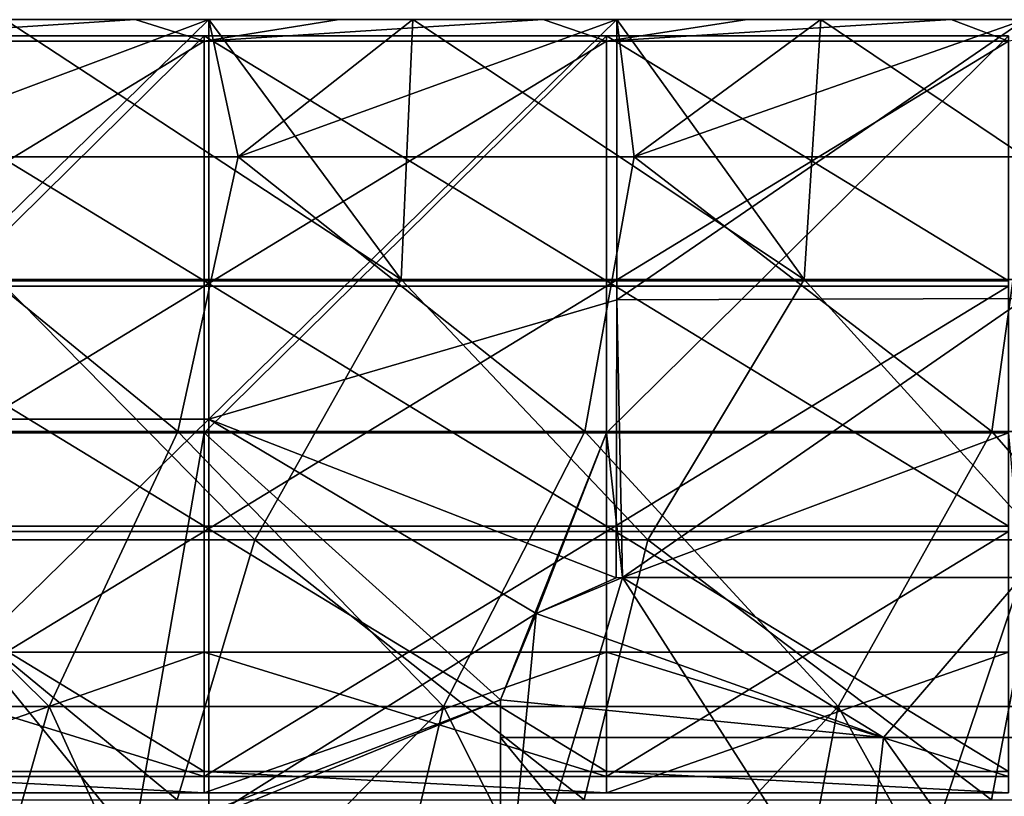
# Model space of a CAD drawing. Extents: x -3371 to -2311, y -637 to 1018.
# Tile 256 of 256: x -3135 to -3014, y 923 to 1018. Entities that reach past the tile are written whole.
import ezdxf

# ---------------------------------------------------------------- set-up
doc = ezdxf.new("R2010")
doc.units = 0
doc.header["$LTSCALE"] = 33.374815
for name, color, linetype in [('120', 7, 'CONTINUOUS'), ('121', 7, 'CONTINUOUS'), ('122', 7, 'CONTINUOUS'), ('123', 7, 'CONTINUOUS'), ('124', 7, 'CONTINUOUS'), ('125', 7, 'CONTINUOUS'), ('126', 7, 'CONTINUOUS'), ('127', 7, 'CONTINUOUS'), ('139', 7, 'CONTINUOUS'), ('16', 7, 'CONTINUOUS'), ('18', 7, 'CONTINUOUS'), ('20', 7, 'CONTINUOUS'), ('22', 7, 'CONTINUOUS'), ('233', 7, 'CONTINUOUS'), ('239', 7, 'CONTINUOUS'), ('240', 7, 'CONTINUOUS'), ('241', 7, 'CONTINUOUS'), ('26', 7, 'CONTINUOUS'), ('28', 7, 'CONTINUOUS'), ('29', 7, 'CONTINUOUS'), ('31', 7, 'CONTINUOUS'), ('38', 7, 'CONTINUOUS')]:
    doc.layers.add(name, color=color, linetype=linetype)

msp = doc.modelspace()

# ---------------------------------------------------------------- linework, layer by layer
at = {"layer": '120', "color": 7, "linetype": 'CONTINUOUS'}
for points in [[(-3112.11, 1015.98, 1082), (-3161.44, 1015.98, 1082), (-3112.11, 1015.98, 1049.41), (-3112.11, 1015.98, 1082)], [(-3112.11, 1015.98, 1049.41), (-3161.44, 1015.98, 1082), (-3161.44, 1015.98, 1049.41), (-3112.11, 1015.98, 1049.41)], [(-3062.77, 1015.98, 1082), (-3112.11, 1015.98, 1082), (-3062.77, 1015.98, 1049.41), (-3062.77, 1015.98, 1082)], [(-3062.77, 1015.98, 1049.41), (-3112.11, 1015.98, 1082), (-3112.11, 1015.98, 1049.41), (-3062.77, 1015.98, 1049.41)], [(-3013.44, 1015.98, 1082), (-3062.77, 1015.98, 1082), (-3013.44, 1015.98, 1049.41), (-3013.44, 1015.98, 1082)], [(-3013.44, 1015.98, 1049.41), (-3062.77, 1015.98, 1082), (-3062.77, 1015.98, 1049.41), (-3013.44, 1015.98, 1049.41)]]:
    msp.add_3dface(points, dxfattribs=at)
at = {"layer": '121', "color": 7, "linetype": 'CONTINUOUS'}
for points in [[(-3112.11, 1015.98, 1049.41), (-3161.44, 1015.98, 1049.41), (-3112.11, 985.92, 1009.45), (-3112.11, 1015.98, 1049.41)], [(-3112.11, 985.92, 1009.45), (-3161.44, 1015.98, 1049.41), (-3161.44, 985.92, 1009.45), (-3112.11, 985.92, 1009.45)], [(-3062.77, 1015.98, 1049.41), (-3112.11, 1015.98, 1049.41), (-3062.77, 985.92, 1009.45), (-3062.77, 1015.98, 1049.41)], [(-3062.77, 985.92, 1009.45), (-3112.11, 1015.98, 1049.41), (-3112.11, 985.92, 1009.45), (-3062.77, 985.92, 1009.45)], [(-3013.44, 1015.98, 1049.41), (-3062.77, 1015.98, 1049.41), (-3013.44, 985.92, 1009.45), (-3013.44, 1015.98, 1049.41)], [(-3013.44, 985.92, 1009.45), (-3062.77, 1015.98, 1049.41), (-3062.77, 985.92, 1009.45), (-3013.44, 985.92, 1009.45)], [(-3112.11, 985.92, 1009.45), (-3161.44, 985.92, 1009.45), (-3112.11, 955.83, 969.46), (-3112.11, 985.92, 1009.45)], [(-3112.11, 955.83, 969.46), (-3161.44, 985.92, 1009.45), (-3161.44, 955.83, 969.46), (-3112.11, 955.83, 969.46)], [(-3062.77, 985.92, 1009.45), (-3112.11, 985.92, 1009.45), (-3062.77, 955.83, 969.46), (-3062.77, 985.92, 1009.45)], [(-3062.77, 955.83, 969.46), (-3112.11, 985.92, 1009.45), (-3112.11, 955.83, 969.46), (-3062.77, 955.83, 969.46)], [(-3013.44, 985.92, 1009.45), (-3062.77, 985.92, 1009.45), (-3013.44, 955.83, 969.46), (-3013.44, 985.92, 1009.45)], [(-3013.44, 955.83, 969.46), (-3062.77, 985.92, 1009.45), (-3062.77, 955.83, 969.46), (-3013.44, 955.83, 969.46)], [(-3112.11, 955.83, 969.46), (-3161.44, 955.83, 969.46), (-3112.11, 925.74, 929.46), (-3112.11, 955.83, 969.46)], [(-3112.11, 925.74, 929.46), (-3161.44, 955.83, 969.46), (-3161.44, 925.74, 929.46), (-3112.11, 925.74, 929.46)], [(-3062.77, 955.83, 969.46), (-3112.11, 955.83, 969.46), (-3062.77, 925.74, 929.46), (-3062.77, 955.83, 969.46)], [(-3062.77, 925.74, 929.46), (-3112.11, 955.83, 969.46), (-3112.11, 925.74, 929.46), (-3062.77, 925.74, 929.46)], [(-3013.44, 955.83, 969.46), (-3062.77, 955.83, 969.46), (-3013.44, 925.74, 929.46), (-3013.44, 955.83, 969.46)], [(-3013.44, 925.74, 929.46), (-3062.77, 955.83, 969.46), (-3062.77, 925.74, 929.46), (-3013.44, 925.74, 929.46)], [(-3161.44, 923.11, 925.97), (-3112.11, 923.11, 925.97), (-3161.44, 925.74, 929.46), (-3161.44, 923.11, 925.97)], [(-3112.11, 923.11, 925.97), (-3112.11, 925.74, 929.46), (-3161.44, 925.74, 929.46), (-3112.11, 923.11, 925.97)], [(-3112.11, 923.11, 925.97), (-3062.77, 923.11, 925.97), (-3112.11, 925.74, 929.46), (-3112.11, 923.11, 925.97)], [(-3062.77, 923.11, 925.97), (-3062.77, 925.74, 929.46), (-3112.11, 925.74, 929.46), (-3062.77, 923.11, 925.97)], [(-3062.77, 923.11, 925.97), (-3013.44, 923.11, 925.97), (-3062.77, 925.74, 929.46), (-3062.77, 923.11, 925.97)], [(-3013.44, 923.11, 925.97), (-3013.44, 925.74, 929.46), (-3062.77, 925.74, 929.46), (-3013.44, 923.11, 925.97)]]:
    msp.add_3dface(points, dxfattribs=at)
at = {"layer": '122', "color": 7, "linetype": 'CONTINUOUS'}
for points in [[(-3161.44, 923.11, 689.24), (-3112.11, 923.11, 689.24), (-3161.44, 923.11, 725.82), (-3161.44, 923.11, 689.24)], [(-3161.44, 923.11, 725.82), (-3112.11, 923.11, 689.24), (-3112.11, 923.11, 725.82), (-3161.44, 923.11, 725.82)], [(-3161.44, 923.11, 725.82), (-3112.11, 923.11, 725.82), (-3161.44, 923.11, 775.87), (-3161.44, 923.11, 725.82)], [(-3161.44, 923.11, 775.87), (-3112.11, 923.11, 725.82), (-3112.11, 923.11, 775.87), (-3161.44, 923.11, 775.87)], [(-3161.44, 923.11, 775.87), (-3112.11, 923.11, 775.87), (-3161.44, 923.11, 825.92), (-3161.44, 923.11, 775.87)], [(-3161.44, 923.11, 825.92), (-3112.11, 923.11, 775.87), (-3112.11, 923.11, 825.92), (-3161.44, 923.11, 825.92)], [(-3161.44, 923.11, 825.92), (-3112.11, 923.11, 825.92), (-3161.44, 923.11, 875.97), (-3161.44, 923.11, 825.92)], [(-3161.44, 923.11, 875.97), (-3112.11, 923.11, 825.92), (-3112.11, 923.11, 875.97), (-3161.44, 923.11, 875.97)], [(-3161.44, 923.11, 875.97), (-3112.11, 923.11, 875.97), (-3161.44, 923.11, 925.97), (-3161.44, 923.11, 875.97)], [(-3161.44, 923.11, 925.97), (-3112.11, 923.11, 875.97), (-3112.11, 923.11, 925.97), (-3161.44, 923.11, 925.97)], [(-3112.11, 923.11, 689.24), (-3062.77, 923.11, 689.24), (-3112.11, 923.11, 725.82), (-3112.11, 923.11, 689.24)], [(-3112.11, 923.11, 725.82), (-3062.77, 923.11, 689.24), (-3062.77, 923.11, 725.82), (-3112.11, 923.11, 725.82)], [(-3112.11, 923.11, 725.82), (-3062.77, 923.11, 725.82), (-3112.11, 923.11, 775.87), (-3112.11, 923.11, 725.82)], [(-3112.11, 923.11, 775.87), (-3062.77, 923.11, 725.82), (-3062.77, 923.11, 775.87), (-3112.11, 923.11, 775.87)], [(-3112.11, 923.11, 775.87), (-3062.77, 923.11, 775.87), (-3112.11, 923.11, 825.92), (-3112.11, 923.11, 775.87)], [(-3112.11, 923.11, 825.92), (-3062.77, 923.11, 775.87), (-3062.77, 923.11, 825.92), (-3112.11, 923.11, 825.92)], [(-3112.11, 923.11, 825.92), (-3062.77, 923.11, 825.92), (-3112.11, 923.11, 875.97), (-3112.11, 923.11, 825.92)], [(-3112.11, 923.11, 875.97), (-3062.77, 923.11, 825.92), (-3062.77, 923.11, 875.97), (-3112.11, 923.11, 875.97)], [(-3112.11, 923.11, 875.97), (-3062.77, 923.11, 875.97), (-3112.11, 923.11, 925.97), (-3112.11, 923.11, 875.97)], [(-3112.11, 923.11, 925.97), (-3062.77, 923.11, 875.97), (-3062.77, 923.11, 925.97), (-3112.11, 923.11, 925.97)], [(-3062.77, 923.11, 689.24), (-3013.44, 923.11, 689.24), (-3062.77, 923.11, 725.82), (-3062.77, 923.11, 689.24)], [(-3062.77, 923.11, 725.82), (-3013.44, 923.11, 689.24), (-3013.44, 923.11, 725.82), (-3062.77, 923.11, 725.82)], [(-3062.77, 923.11, 725.82), (-3013.44, 923.11, 725.82), (-3062.77, 923.11, 775.87), (-3062.77, 923.11, 725.82)], [(-3062.77, 923.11, 775.87), (-3013.44, 923.11, 725.82), (-3013.44, 923.11, 775.87), (-3062.77, 923.11, 775.87)], [(-3062.77, 923.11, 775.87), (-3013.44, 923.11, 775.87), (-3062.77, 923.11, 825.92), (-3062.77, 923.11, 775.87)], [(-3062.77, 923.11, 825.92), (-3013.44, 923.11, 775.87), (-3013.44, 923.11, 825.92), (-3062.77, 923.11, 825.92)], [(-3062.77, 923.11, 825.92), (-3013.44, 923.11, 825.92), (-3062.77, 923.11, 875.97), (-3062.77, 923.11, 825.92)], [(-3062.77, 923.11, 875.97), (-3013.44, 923.11, 825.92), (-3013.44, 923.11, 875.97), (-3062.77, 923.11, 875.97)], [(-3062.77, 923.11, 875.97), (-3013.44, 923.11, 875.97), (-3062.77, 923.11, 925.97), (-3062.77, 923.11, 875.97)], [(-3062.77, 923.11, 925.97), (-3013.44, 923.11, 875.97), (-3013.44, 923.11, 925.97), (-3062.77, 923.11, 925.97)]]:
    msp.add_3dface(points, dxfattribs=at)
at = {"layer": '123', "color": 7, "linetype": 'CONTINUOUS'}
for points in [[(-3161.44, 940.36, 689.24), (-3112.11, 940.36, 689.24), (-3161.44, 923.11, 689.24), (-3161.44, 940.36, 689.24)], [(-3161.44, 923.11, 689.24), (-3112.11, 940.36, 689.24), (-3112.11, 923.11, 689.24), (-3161.44, 923.11, 689.24)], [(-3112.11, 940.36, 689.24), (-3062.77, 940.36, 689.24), (-3112.11, 923.11, 689.24), (-3112.11, 940.36, 689.24)], [(-3112.11, 923.11, 689.24), (-3062.77, 940.36, 689.24), (-3062.77, 923.11, 689.24), (-3112.11, 923.11, 689.24)], [(-3062.77, 940.36, 689.24), (-3013.44, 940.36, 689.24), (-3062.77, 923.11, 689.24), (-3062.77, 940.36, 689.24)], [(-3062.77, 923.11, 689.24), (-3013.44, 940.36, 689.24), (-3013.44, 923.11, 689.24), (-3062.77, 923.11, 689.24)]]:
    msp.add_3dface(points, dxfattribs=at)
at = {"layer": '124', "color": 7, "linetype": 'CONTINUOUS'}
for points in [[(-3161.44, 940.36, 691.24), (-3112.11, 940.36, 691.24), (-3161.44, 940.36, 689.24), (-3161.44, 940.36, 691.24)], [(-3161.44, 940.36, 689.24), (-3112.11, 940.36, 691.24), (-3112.11, 940.36, 689.24), (-3161.44, 940.36, 689.24)], [(-3112.11, 940.36, 691.24), (-3062.77, 940.36, 691.24), (-3112.11, 940.36, 689.24), (-3112.11, 940.36, 691.24)], [(-3112.11, 940.36, 689.24), (-3062.77, 940.36, 691.24), (-3062.77, 940.36, 689.24), (-3112.11, 940.36, 689.24)], [(-3062.77, 940.36, 691.24), (-3013.44, 940.36, 691.24), (-3062.77, 940.36, 689.24), (-3062.77, 940.36, 691.24)], [(-3062.77, 940.36, 689.24), (-3013.44, 940.36, 691.24), (-3013.44, 940.36, 689.24), (-3062.77, 940.36, 689.24)]]:
    msp.add_3dface(points, dxfattribs=at)
at = {"layer": '125', "color": 7, "linetype": 'CONTINUOUS'}
for points in [[(-3161.44, 925.11, 691.24), (-3112.11, 925.11, 691.24), (-3161.44, 940.36, 691.24), (-3161.44, 925.11, 691.24)], [(-3161.44, 940.36, 691.24), (-3112.11, 925.11, 691.24), (-3112.11, 940.36, 691.24), (-3161.44, 940.36, 691.24)], [(-3112.11, 925.11, 691.24), (-3062.77, 925.11, 691.24), (-3112.11, 940.36, 691.24), (-3112.11, 925.11, 691.24)], [(-3112.11, 940.36, 691.24), (-3062.77, 925.11, 691.24), (-3062.77, 940.36, 691.24), (-3112.11, 940.36, 691.24)], [(-3062.77, 925.11, 691.24), (-3013.44, 925.11, 691.24), (-3062.77, 940.36, 691.24), (-3062.77, 925.11, 691.24)], [(-3062.77, 940.36, 691.24), (-3013.44, 925.11, 691.24), (-3013.44, 940.36, 691.24), (-3062.77, 940.36, 691.24)]]:
    msp.add_3dface(points, dxfattribs=at)
at = {"layer": '126', "color": 7, "linetype": 'CONTINUOUS'}
for points in [[(-3161.44, 925.11, 925.31), (-3112.11, 925.11, 925.31), (-3161.44, 925.11, 891.39), (-3161.44, 925.11, 925.31)], [(-3112.11, 925.11, 925.31), (-3112.11, 925.11, 891.39), (-3161.44, 925.11, 891.39), (-3112.11, 925.11, 925.31)], [(-3112.11, 925.11, 691.24), (-3161.44, 925.11, 691.24), (-3112.11, 925.11, 741.24), (-3112.11, 925.11, 691.24)], [(-3112.11, 925.11, 741.24), (-3161.44, 925.11, 691.24), (-3161.44, 925.11, 741.24), (-3112.11, 925.11, 741.24)], [(-3112.11, 925.11, 741.24), (-3161.44, 925.11, 741.24), (-3112.11, 925.11, 791.29), (-3112.11, 925.11, 741.24)], [(-3112.11, 925.11, 791.29), (-3161.44, 925.11, 741.24), (-3161.44, 925.11, 791.29), (-3112.11, 925.11, 791.29)], [(-3112.11, 925.11, 791.29), (-3161.44, 925.11, 791.29), (-3112.11, 925.11, 841.34), (-3112.11, 925.11, 791.29)], [(-3112.11, 925.11, 841.34), (-3161.44, 925.11, 791.29), (-3161.44, 925.11, 841.34), (-3112.11, 925.11, 841.34)], [(-3112.11, 925.11, 841.34), (-3161.44, 925.11, 841.34), (-3112.11, 925.11, 891.39), (-3112.11, 925.11, 841.34)], [(-3112.11, 925.11, 891.39), (-3161.44, 925.11, 841.34), (-3161.44, 925.11, 891.39), (-3112.11, 925.11, 891.39)], [(-3112.11, 925.11, 925.31), (-3062.77, 925.11, 925.31), (-3112.11, 925.11, 891.39), (-3112.11, 925.11, 925.31)], [(-3062.77, 925.11, 925.31), (-3062.77, 925.11, 891.39), (-3112.11, 925.11, 891.39), (-3062.77, 925.11, 925.31)], [(-3062.77, 925.11, 691.24), (-3112.11, 925.11, 691.24), (-3062.77, 925.11, 741.24), (-3062.77, 925.11, 691.24)], [(-3062.77, 925.11, 741.24), (-3112.11, 925.11, 691.24), (-3112.11, 925.11, 741.24), (-3062.77, 925.11, 741.24)], [(-3062.77, 925.11, 741.24), (-3112.11, 925.11, 741.24), (-3062.77, 925.11, 791.29), (-3062.77, 925.11, 741.24)], [(-3062.77, 925.11, 791.29), (-3112.11, 925.11, 741.24), (-3112.11, 925.11, 791.29), (-3062.77, 925.11, 791.29)], [(-3062.77, 925.11, 791.29), (-3112.11, 925.11, 791.29), (-3062.77, 925.11, 841.34), (-3062.77, 925.11, 791.29)], [(-3062.77, 925.11, 841.34), (-3112.11, 925.11, 791.29), (-3112.11, 925.11, 841.34), (-3062.77, 925.11, 841.34)], [(-3062.77, 925.11, 841.34), (-3112.11, 925.11, 841.34), (-3062.77, 925.11, 891.39), (-3062.77, 925.11, 841.34)], [(-3062.77, 925.11, 891.39), (-3112.11, 925.11, 841.34), (-3112.11, 925.11, 891.39), (-3062.77, 925.11, 891.39)], [(-3062.77, 925.11, 925.31), (-3013.44, 925.11, 925.31), (-3062.77, 925.11, 891.39), (-3062.77, 925.11, 925.31)], [(-3013.44, 925.11, 925.31), (-3013.44, 925.11, 891.39), (-3062.77, 925.11, 891.39), (-3013.44, 925.11, 925.31)], [(-3013.44, 925.11, 691.24), (-3062.77, 925.11, 691.24), (-3013.44, 925.11, 741.24), (-3013.44, 925.11, 691.24)], [(-3013.44, 925.11, 741.24), (-3062.77, 925.11, 691.24), (-3062.77, 925.11, 741.24), (-3013.44, 925.11, 741.24)], [(-3013.44, 925.11, 741.24), (-3062.77, 925.11, 741.24), (-3013.44, 925.11, 791.29), (-3013.44, 925.11, 741.24)], [(-3013.44, 925.11, 791.29), (-3062.77, 925.11, 741.24), (-3062.77, 925.11, 791.29), (-3013.44, 925.11, 791.29)], [(-3013.44, 925.11, 791.29), (-3062.77, 925.11, 791.29), (-3013.44, 925.11, 841.34), (-3013.44, 925.11, 791.29)], [(-3013.44, 925.11, 841.34), (-3062.77, 925.11, 791.29), (-3062.77, 925.11, 841.34), (-3013.44, 925.11, 841.34)], [(-3013.44, 925.11, 841.34), (-3062.77, 925.11, 841.34), (-3013.44, 925.11, 891.39), (-3013.44, 925.11, 841.34)], [(-3013.44, 925.11, 891.39), (-3062.77, 925.11, 841.34), (-3062.77, 925.11, 891.39), (-3013.44, 925.11, 891.39)]]:
    msp.add_3dface(points, dxfattribs=at)
at = {"layer": '127', "color": 7, "linetype": 'CONTINUOUS'}
for points in [[(-3145.6, 1017.98, 1048.74), (-3120.57, 1017.98, 1048.74), (-3161.44, 1015.35, 1045.25), (-3145.6, 1017.98, 1048.74)], [(-3120.57, 1017.98, 1048.74), (-3112.11, 1015.35, 1045.25), (-3161.44, 1015.35, 1045.25), (-3120.57, 1017.98, 1048.74)], [(-3120.57, 1017.98, 1048.74), (-3095.55, 1017.98, 1048.74), (-3112.11, 1015.35, 1045.25), (-3120.57, 1017.98, 1048.74)], [(-3095.55, 1017.98, 1048.74), (-3070.52, 1017.98, 1048.74), (-3112.11, 1015.35, 1045.25), (-3095.55, 1017.98, 1048.74)], [(-3070.52, 1017.98, 1048.74), (-3062.77, 1015.35, 1045.25), (-3112.11, 1015.35, 1045.25), (-3070.52, 1017.98, 1048.74)], [(-3070.52, 1017.98, 1048.74), (-3045.5, 1017.98, 1048.74), (-3062.77, 1015.35, 1045.25), (-3070.52, 1017.98, 1048.74)], [(-3045.5, 1017.98, 1048.74), (-3020.47, 1017.98, 1048.74), (-3062.77, 1015.35, 1045.25), (-3045.5, 1017.98, 1048.74)], [(-3020.47, 1017.98, 1048.74), (-3013.44, 1015.35, 1045.25), (-3062.77, 1015.35, 1045.25), (-3020.47, 1017.98, 1048.74)], [(-3020.47, 1017.98, 1048.74), (-2995.45, 1017.98, 1048.74), (-3013.44, 1015.35, 1045.25), (-3020.47, 1017.98, 1048.74)], [(-3112.11, 985.26, 1005.26), (-3161.44, 985.26, 1005.26), (-3112.11, 1015.35, 1045.25), (-3112.11, 985.26, 1005.26)], [(-3112.11, 1015.35, 1045.25), (-3161.44, 985.26, 1005.26), (-3161.44, 1015.35, 1045.25), (-3112.11, 1015.35, 1045.25)], [(-3062.77, 985.26, 1005.26), (-3112.11, 985.26, 1005.26), (-3062.77, 1015.35, 1045.25), (-3062.77, 985.26, 1005.26)], [(-3062.77, 1015.35, 1045.25), (-3112.11, 985.26, 1005.26), (-3112.11, 1015.35, 1045.25), (-3062.77, 1015.35, 1045.25)], [(-3013.44, 985.26, 1005.26), (-3062.77, 985.26, 1005.26), (-3013.44, 1015.35, 1045.25), (-3013.44, 985.26, 1005.26)], [(-3013.44, 1015.35, 1045.25), (-3062.77, 985.26, 1005.26), (-3062.77, 1015.35, 1045.25), (-3013.44, 1015.35, 1045.25)], [(-3112.11, 955.17, 965.26), (-3161.44, 955.17, 965.26), (-3112.11, 985.26, 1005.26), (-3112.11, 955.17, 965.26)], [(-3112.11, 985.26, 1005.26), (-3161.44, 955.17, 965.26), (-3161.44, 985.26, 1005.26), (-3112.11, 985.26, 1005.26)], [(-3062.77, 955.17, 965.26), (-3112.11, 955.17, 965.26), (-3062.77, 985.26, 1005.26), (-3062.77, 955.17, 965.26)], [(-3062.77, 985.26, 1005.26), (-3112.11, 955.17, 965.26), (-3112.11, 985.26, 1005.26), (-3062.77, 985.26, 1005.26)], [(-3013.44, 955.17, 965.26), (-3062.77, 955.17, 965.26), (-3013.44, 985.26, 1005.26), (-3013.44, 955.17, 965.26)], [(-3013.44, 985.26, 1005.26), (-3062.77, 955.17, 965.26), (-3062.77, 985.26, 1005.26), (-3013.44, 985.26, 1005.26)], [(-3161.44, 955.17, 965.26), (-3112.11, 955.17, 965.26), (-3161.44, 925.11, 925.31), (-3161.44, 955.17, 965.26)], [(-3161.44, 925.11, 925.31), (-3112.11, 955.17, 965.26), (-3112.11, 925.11, 925.31), (-3161.44, 925.11, 925.31)], [(-3112.11, 955.17, 965.26), (-3062.77, 955.17, 965.26), (-3112.11, 925.11, 925.31), (-3112.11, 955.17, 965.26)], [(-3112.11, 925.11, 925.31), (-3062.77, 955.17, 965.26), (-3062.77, 925.11, 925.31), (-3112.11, 925.11, 925.31)], [(-3062.77, 955.17, 965.26), (-3013.44, 955.17, 965.26), (-3062.77, 925.11, 925.31), (-3062.77, 955.17, 965.26)], [(-3062.77, 925.11, 925.31), (-3013.44, 955.17, 965.26), (-3013.44, 925.11, 925.31), (-3062.77, 925.11, 925.31)]]:
    msp.add_3dface(points, dxfattribs=at)
at = {"layer": '139', "color": 7, "linetype": 'CONTINUOUS'}
for points in [[(-3170.62, 1017.98, 1082), (-3120.57, 1017.98, 1048.74), (-3145.6, 1017.98, 1048.74), (-3170.62, 1017.98, 1082)], [(-3120.57, 1017.98, 1048.74), (-3170.62, 1017.98, 1082), (-3161.57, 1017.98, 1082), (-3120.57, 1017.98, 1048.74)], [(-3120.57, 1017.98, 1082), (-3120.57, 1017.98, 1048.74), (-3161.57, 1017.98, 1082), (-3120.57, 1017.98, 1082)], [(-3070.52, 1017.98, 1048.74), (-3095.55, 1017.98, 1048.74), (-3120.57, 1017.98, 1082), (-3070.52, 1017.98, 1048.74)], [(-3111.52, 1017.98, 1082), (-3070.52, 1017.98, 1048.74), (-3120.57, 1017.98, 1082), (-3111.52, 1017.98, 1082)], [(-3120.57, 1017.98, 1082), (-3095.55, 1017.98, 1048.74), (-3120.57, 1017.98, 1048.74), (-3120.57, 1017.98, 1082)], [(-3070.52, 1017.98, 1082), (-3070.52, 1017.98, 1048.74), (-3111.52, 1017.98, 1082), (-3070.52, 1017.98, 1082)], [(-3020.47, 1017.98, 1048.74), (-3045.5, 1017.98, 1048.74), (-3070.52, 1017.98, 1082), (-3020.47, 1017.98, 1048.74)], [(-3061.47, 1017.98, 1082), (-3020.47, 1017.98, 1048.74), (-3070.52, 1017.98, 1082), (-3061.47, 1017.98, 1082)], [(-3070.52, 1017.98, 1082), (-3045.5, 1017.98, 1048.74), (-3070.52, 1017.98, 1048.74), (-3070.52, 1017.98, 1082)], [(-3020.47, 1017.98, 1082), (-3020.47, 1017.98, 1048.74), (-3061.47, 1017.98, 1082), (-3020.47, 1017.98, 1082)], [(-2970.42, 1017.98, 1048.74), (-2995.45, 1017.98, 1048.74), (-3020.47, 1017.98, 1082), (-2970.42, 1017.98, 1048.74)], [(-3011.42, 1017.98, 1082), (-2970.42, 1017.98, 1048.74), (-3020.47, 1017.98, 1082), (-3011.42, 1017.98, 1082)], [(-3020.47, 1017.98, 1082), (-2995.45, 1017.98, 1048.74), (-3020.47, 1017.98, 1048.74), (-3020.47, 1017.98, 1082)]]:
    msp.add_3dface(points, dxfattribs=at)
at = {"layer": '16', "color": 7, "linetype": 'CONTINUOUS'}
for points in [[(-3071.38, 945.13, 1082), (-3060.77, 949.52, 1082), (-3071.38, 945.13, 1077), (-3071.38, 945.13, 1082)], [(-3060.77, 949.52, 1082), (-3060.77, 949.52, 1077), (-3071.38, 945.13, 1077), (-3060.77, 949.52, 1082)], [(-3075.77, 934.52, 1082), (-3071.38, 945.13, 1082), (-3075.77, 934.52, 1077), (-3075.77, 934.52, 1082)], [(-3071.38, 945.13, 1082), (-3071.38, 945.13, 1077), (-3075.77, 934.52, 1077), (-3071.38, 945.13, 1082)]]:
    msp.add_3dface(points, dxfattribs=at)
at = {"layer": '18', "color": 7, "linetype": 'CONTINUOUS'}
for points in [[(-3075.77, 917.23, 1082), (-3075.77, 934.52, 1082), (-3075.77, 899.52, 1077), (-3075.77, 917.23, 1082)], [(-3075.77, 934.52, 1082), (-3075.77, 934.52, 1077), (-3075.77, 899.52, 1077), (-3075.77, 934.52, 1082)]]:
    msp.add_3dface(points, dxfattribs=at)
at = {"layer": '20', "color": 7, "linetype": 'CONTINUOUS'}
for points in [[(-3060.77, 949.52, 1082), (-3011.88, 949.52, 1082), (-3060.77, 949.52, 1077), (-3060.77, 949.52, 1082)], [(-3060.77, 949.52, 1077), (-3011.88, 949.52, 1082), (-3011.88, 949.52, 1077), (-3060.77, 949.52, 1077)]]:
    msp.add_3dface(points, dxfattribs=at)
at = {"layer": '22', "color": 7, "linetype": 'CONTINUOUS'}
for points in [[(-3071.38, 945.13, 1077), (-3060.77, 949.52, 1077), (-3075.77, 899.52, 1077), (-3071.38, 945.13, 1077)], [(-3075.77, 899.52, 1077), (-3060.77, 949.52, 1077), (-3028.77, 899.52, 1077), (-3075.77, 899.52, 1077)], [(-3060.77, 949.52, 1077), (-3011.88, 949.52, 1077), (-3028.77, 899.52, 1077), (-3060.77, 949.52, 1077)], [(-3028.77, 899.52, 1077), (-3011.88, 949.52, 1077), (-2981.77, 899.52, 1077), (-3028.77, 899.52, 1077)], [(-3075.77, 934.52, 1077), (-3071.38, 945.13, 1077), (-3075.77, 899.52, 1077), (-3075.77, 934.52, 1077)]]:
    msp.add_3dface(points, dxfattribs=at)
at = {"layer": '233', "color": 7, "linetype": 'CONTINUOUS'}
for points in [[(-3087.92, 986.09, 1164.79), (-3136.55, 1017.98, 1126.27), (-3137.35, 986.09, 1164.79), (-3087.92, 986.09, 1164.79)], [(-3111.52, 1017.98, 1126.27), (-3136.55, 1017.98, 1126.27), (-3087.92, 986.09, 1164.79), (-3111.52, 1017.98, 1126.27)], [(-3086.5, 1017.98, 1126.27), (-3111.52, 1017.98, 1126.27), (-3087.92, 986.09, 1164.79), (-3086.5, 1017.98, 1126.27)], [(-3038.49, 986.09, 1164.79), (-3086.5, 1017.98, 1126.27), (-3087.92, 986.09, 1164.79), (-3038.49, 986.09, 1164.79)], [(-3061.47, 1017.98, 1126.27), (-3086.5, 1017.98, 1126.27), (-3038.49, 986.09, 1164.79), (-3061.47, 1017.98, 1126.27)], [(-3036.45, 1017.98, 1126.27), (-3061.47, 1017.98, 1126.27), (-3038.49, 986.09, 1164.79), (-3036.45, 1017.98, 1126.27)], [(-2989.06, 986.09, 1164.79), (-3036.45, 1017.98, 1126.27), (-3038.49, 986.09, 1164.79), (-2989.06, 986.09, 1164.79)], [(-3011.42, 1017.98, 1126.27), (-3036.45, 1017.98, 1126.27), (-2989.06, 986.09, 1164.79), (-3011.42, 1017.98, 1126.27)], [(-3137.35, 986.09, 1164.79), (-3154.07, 954.17, 1203.34), (-3105.87, 954.17, 1203.34), (-3137.35, 986.09, 1164.79)], [(-3087.92, 986.09, 1164.79), (-3137.35, 986.09, 1164.79), (-3105.87, 954.17, 1203.34), (-3087.92, 986.09, 1164.79)], [(-3087.92, 986.09, 1164.79), (-3105.87, 954.17, 1203.34), (-3057.67, 954.17, 1203.34), (-3087.92, 986.09, 1164.79)], [(-3038.49, 986.09, 1164.79), (-3087.92, 986.09, 1164.79), (-3057.67, 954.17, 1203.34), (-3038.49, 986.09, 1164.79)], [(-3038.49, 986.09, 1164.79), (-3057.67, 954.17, 1203.34), (-3009.47, 954.17, 1203.34), (-3038.49, 986.09, 1164.79)], [(-2989.06, 986.09, 1164.79), (-3038.49, 986.09, 1164.79), (-3009.47, 954.17, 1203.34), (-2989.06, 986.09, 1164.79)], [(-3165.36, 922.26, 1241.89), (-3115.42, 922.26, 1241.89), (-3154.07, 954.17, 1203.34), (-3165.36, 922.26, 1241.89)], [(-3154.07, 954.17, 1203.34), (-3115.42, 922.26, 1241.89), (-3105.87, 954.17, 1203.34), (-3154.07, 954.17, 1203.34)], [(-3115.42, 922.26, 1241.89), (-3065.49, 922.26, 1241.89), (-3105.87, 954.17, 1203.34), (-3115.42, 922.26, 1241.89)], [(-3105.87, 954.17, 1203.34), (-3065.49, 922.26, 1241.89), (-3057.67, 954.17, 1203.34), (-3105.87, 954.17, 1203.34)], [(-3065.49, 922.26, 1241.89), (-3015.55, 922.26, 1241.89), (-3057.67, 954.17, 1203.34), (-3065.49, 922.26, 1241.89)], [(-3057.67, 954.17, 1203.34), (-3015.55, 922.26, 1241.89), (-3009.47, 954.17, 1203.34), (-3057.67, 954.17, 1203.34)], [(-3015.55, 922.26, 1241.89), (-2965.61, 922.26, 1241.89), (-3009.47, 954.17, 1203.34), (-3015.55, 922.26, 1241.89)]]:
    msp.add_3dface(points, dxfattribs=at)
at = {"layer": '239', "color": 7, "linetype": 'CONTINUOUS'}
for points in [[(-3161.57, 1017.98, 2649), (-3161.57, 968.98, 2649), (-3111.52, 1017.98, 2649), (-3161.57, 1017.98, 2649)], [(-3111.52, 1017.98, 2649), (-3161.57, 968.98, 2649), (-3111.52, 968.98, 2649), (-3111.52, 1017.98, 2649)], [(-3111.52, 1017.98, 2649), (-3111.52, 968.98, 2649), (-3061.47, 1017.98, 2649), (-3111.52, 1017.98, 2649)], [(-3061.47, 1017.98, 2649), (-3111.52, 968.98, 2649), (-3061.47, 983.6, 2649), (-3061.47, 1017.98, 2649)], [(-3061.47, 1017.98, 2649), (-3061.47, 983.6, 2649), (-3011.42, 1017.98, 2649), (-3061.47, 1017.98, 2649)], [(-3011.42, 1017.98, 2649), (-3061.47, 983.6, 2649), (-3011.42, 983.75, 2649), (-3011.42, 1017.98, 2649)], [(-3061.47, 983.6, 2649), (-3111.52, 968.98, 2649), (-3061.55, 949.5, 2649), (-3061.47, 983.6, 2649)], [(-3061.47, 983.6, 2649), (-3061.55, 949.5, 2649), (-3060.77, 949.52, 2649), (-3061.47, 983.6, 2649)], [(-3011.42, 983.75, 2649), (-3061.47, 983.6, 2649), (-3060.77, 949.52, 2649), (-3011.42, 983.75, 2649)], [(-3011.42, 949.52, 2649), (-3011.42, 983.75, 2649), (-3060.77, 949.52, 2649), (-3011.42, 949.52, 2649)], [(-3161.57, 968.98, 2649), (-3161.57, 919.98, 2649), (-3111.52, 968.98, 2649), (-3161.57, 968.98, 2649)], [(-3111.52, 968.98, 2649), (-3161.57, 919.98, 2649), (-3111.52, 919.98, 2649), (-3111.52, 968.98, 2649)], [(-3111.52, 968.98, 2649), (-3111.52, 919.98, 2649), (-3071.38, 945.13, 2649), (-3111.52, 968.98, 2649)], [(-3061.55, 949.5, 2649), (-3111.52, 968.98, 2649), (-3071.38, 945.13, 2649), (-3061.55, 949.5, 2649)], [(-3071.38, 945.13, 2649), (-3111.52, 919.98, 2649), (-3075.77, 934.52, 2649), (-3071.38, 945.13, 2649)], [(-3075.77, 934.52, 2649), (-3111.52, 919.98, 2649), (-3075.77, 885.63, 2649), (-3075.77, 934.52, 2649)]]:
    msp.add_3dface(points, dxfattribs=at)
at = {"layer": '240', "color": 7, "linetype": 'CONTINUOUS'}
for points in [[(-3112.11, 967.28, 1082), (-3161.44, 967.28, 1082), (-3112.11, 1015.98, 1082), (-3112.11, 967.28, 1082)], [(-3112.11, 1015.98, 1082), (-3161.44, 967.28, 1082), (-3161.44, 1015.98, 1082), (-3112.11, 1015.98, 1082)], [(-3062.77, 967.28, 1082), (-3112.11, 967.28, 1082), (-3062.77, 1015.98, 1082), (-3062.77, 967.28, 1082)], [(-3062.77, 1015.98, 1082), (-3112.11, 967.28, 1082), (-3112.11, 1015.98, 1082), (-3062.77, 1015.98, 1082)], [(-3013.44, 967.28, 1082), (-3062.77, 967.28, 1082), (-3013.44, 1015.98, 1082), (-3013.44, 967.28, 1082)], [(-3013.44, 1015.98, 1082), (-3062.77, 967.28, 1082), (-3062.77, 1015.98, 1082), (-3013.44, 1015.98, 1082)], [(-3120.77, 917.23, 1082), (-3165.77, 917.23, 1082), (-3161.44, 967.28, 1082), (-3120.77, 917.23, 1082)], [(-3112.11, 967.28, 1082), (-3120.77, 917.23, 1082), (-3161.44, 967.28, 1082), (-3112.11, 967.28, 1082)], [(-3075.77, 934.52, 1082), (-3120.77, 917.23, 1082), (-3112.11, 967.28, 1082), (-3075.77, 934.52, 1082)], [(-3062.77, 967.28, 1082), (-3075.77, 934.52, 1082), (-3112.11, 967.28, 1082), (-3062.77, 967.28, 1082)], [(-3071.38, 945.13, 1082), (-3075.77, 934.52, 1082), (-3062.77, 967.28, 1082), (-3071.38, 945.13, 1082)], [(-3060.77, 949.52, 1082), (-3071.38, 945.13, 1082), (-3062.77, 967.28, 1082), (-3060.77, 949.52, 1082)], [(-3013.44, 967.28, 1082), (-3060.77, 949.52, 1082), (-3062.77, 967.28, 1082), (-3013.44, 967.28, 1082)], [(-3011.88, 949.52, 1082), (-3060.77, 949.52, 1082), (-3013.44, 967.28, 1082), (-3011.88, 949.52, 1082)], [(-3075.77, 917.23, 1082), (-3120.77, 917.23, 1082), (-3075.77, 934.52, 1082), (-3075.77, 917.23, 1082)]]:
    msp.add_3dface(points, dxfattribs=at)
at = {"layer": '241', "color": 7, "linetype": 'CONTINUOUS'}
for points in [[(-3161.57, 1017.98, 2649), (-3111.52, 1017.98, 2649), (-3111.52, 1017.98, 2604.73), (-3161.57, 1017.98, 2649)], [(-3136.55, 1017.98, 2604.73), (-3161.57, 1017.98, 2649), (-3111.52, 1017.98, 2604.73), (-3136.55, 1017.98, 2604.73)], [(-3111.52, 1017.98, 1082), (-3120.57, 1017.98, 1082), (-3161.57, 1017.98, 1126.27), (-3111.52, 1017.98, 1082)], [(-3136.55, 1017.98, 1126.27), (-3111.52, 1017.98, 1082), (-3161.57, 1017.98, 1126.27), (-3136.55, 1017.98, 1126.27)], [(-3120.57, 1017.98, 1082), (-3161.57, 1017.98, 1082), (-3161.57, 1017.98, 1126.27), (-3120.57, 1017.98, 1082)], [(-3111.52, 1017.98, 1126.27), (-3111.52, 1017.98, 1082), (-3136.55, 1017.98, 1126.27), (-3111.52, 1017.98, 1126.27)], [(-3111.52, 1017.98, 2649), (-3061.47, 1017.98, 2649), (-3061.47, 1017.98, 2604.73), (-3111.52, 1017.98, 2649)], [(-3111.52, 1017.98, 2604.73), (-3111.52, 1017.98, 2649), (-3086.5, 1017.98, 2604.73), (-3111.52, 1017.98, 2604.73)], [(-3086.5, 1017.98, 2604.73), (-3111.52, 1017.98, 2649), (-3061.47, 1017.98, 2604.73), (-3086.5, 1017.98, 2604.73)], [(-3061.47, 1017.98, 1082), (-3070.52, 1017.98, 1082), (-3111.52, 1017.98, 1126.27), (-3061.47, 1017.98, 1082)], [(-3086.5, 1017.98, 1126.27), (-3061.47, 1017.98, 1082), (-3111.52, 1017.98, 1126.27), (-3086.5, 1017.98, 1126.27)], [(-3070.52, 1017.98, 1082), (-3111.52, 1017.98, 1082), (-3111.52, 1017.98, 1126.27), (-3070.52, 1017.98, 1082)], [(-3061.47, 1017.98, 1126.27), (-3061.47, 1017.98, 1082), (-3086.5, 1017.98, 1126.27), (-3061.47, 1017.98, 1126.27)], [(-3061.47, 1017.98, 2649), (-3011.42, 1017.98, 2649), (-3011.42, 1017.98, 2604.73), (-3061.47, 1017.98, 2649)], [(-3061.47, 1017.98, 2604.73), (-3061.47, 1017.98, 2649), (-3036.45, 1017.98, 2604.73), (-3061.47, 1017.98, 2604.73)], [(-3036.45, 1017.98, 2604.73), (-3061.47, 1017.98, 2649), (-3011.42, 1017.98, 2604.73), (-3036.45, 1017.98, 2604.73)], [(-3011.42, 1017.98, 1082), (-3020.47, 1017.98, 1082), (-3061.47, 1017.98, 1126.27), (-3011.42, 1017.98, 1082)], [(-3036.45, 1017.98, 1126.27), (-3011.42, 1017.98, 1082), (-3061.47, 1017.98, 1126.27), (-3036.45, 1017.98, 1126.27)], [(-3020.47, 1017.98, 1082), (-3061.47, 1017.98, 1082), (-3061.47, 1017.98, 1126.27), (-3020.47, 1017.98, 1082)], [(-3011.42, 1017.98, 1126.27), (-3011.42, 1017.98, 1082), (-3036.45, 1017.98, 1126.27), (-3011.42, 1017.98, 1126.27)]]:
    msp.add_3dface(points, dxfattribs=at)
at = {"layer": '26', "color": 7, "linetype": 'CONTINUOUS'}
for points in [[(-3061.55, 949.5, 2649), (-3071.38, 945.13, 2649), (-3060.77, 949.52, 2654), (-3061.55, 949.5, 2649)], [(-3060.77, 949.52, 2654), (-3071.38, 945.13, 2649), (-3071.38, 945.13, 2654), (-3060.77, 949.52, 2654)], [(-3060.77, 949.52, 2649), (-3061.55, 949.5, 2649), (-3060.77, 949.52, 2654), (-3060.77, 949.52, 2649)], [(-3071.38, 945.13, 2649), (-3075.77, 934.52, 2649), (-3071.38, 945.13, 2654), (-3071.38, 945.13, 2649)], [(-3075.77, 934.52, 2649), (-3075.77, 934.52, 2654), (-3071.38, 945.13, 2654), (-3075.77, 934.52, 2649)]]:
    msp.add_3dface(points, dxfattribs=at)
at = {"layer": '28', "color": 7, "linetype": 'CONTINUOUS'}
for points in [[(-3075.77, 934.52, 2649), (-3075.77, 885.63, 2649), (-3075.77, 934.52, 2654), (-3075.77, 934.52, 2649)], [(-3075.77, 934.52, 2654), (-3075.77, 885.63, 2649), (-3075.77, 929.92, 2654), (-3075.77, 934.52, 2654)], [(-3075.77, 929.92, 2654), (-3075.77, 885.63, 2649), (-3075.77, 885.63, 2654), (-3075.77, 929.92, 2654)]]:
    msp.add_3dface(points, dxfattribs=at)
at = {"layer": '29', "color": 7, "linetype": 'CONTINUOUS'}
for points in [[(-3011.42, 949.52, 2649), (-3060.77, 949.52, 2649), (-3011.88, 949.52, 2654), (-3011.42, 949.52, 2649)], [(-3060.77, 949.52, 2649), (-3060.77, 949.52, 2654), (-3011.88, 949.52, 2654), (-3060.77, 949.52, 2649)]]:
    msp.add_3dface(points, dxfattribs=at)
at = {"layer": '31', "color": 7, "linetype": 'CONTINUOUS'}
for points in [[(-3060.77, 949.52, 2654), (-3071.38, 945.13, 2654), (-3028.77, 929.92, 2654), (-3060.77, 949.52, 2654)], [(-3011.88, 949.52, 2654), (-3060.77, 949.52, 2654), (-3028.77, 929.92, 2654), (-3011.88, 949.52, 2654)], [(-2981.77, 929.92, 2654), (-3011.88, 949.52, 2654), (-3028.77, 929.92, 2654), (-2981.77, 929.92, 2654)], [(-3071.38, 945.13, 2654), (-3075.77, 934.52, 2654), (-3028.77, 929.92, 2654), (-3071.38, 945.13, 2654)], [(-3075.77, 934.52, 2654), (-3075.77, 929.92, 2654), (-3028.77, 929.92, 2654), (-3075.77, 934.52, 2654)], [(-3075.77, 929.92, 2654), (-3075.77, 885.63, 2654), (-3034.5, 879.87, 2654), (-3075.77, 929.92, 2654)], [(-3028.77, 929.92, 2654), (-3075.77, 929.92, 2654), (-3034.5, 879.87, 2654), (-3028.77, 929.92, 2654)], [(-2993.23, 879.87, 2654), (-3028.77, 929.92, 2654), (-3034.5, 879.87, 2654), (-2993.23, 879.87, 2654)], [(-2981.77, 929.92, 2654), (-3028.77, 929.92, 2654), (-2993.23, 879.87, 2654), (-2981.77, 929.92, 2654)]]:
    msp.add_3dface(points, dxfattribs=at)
at = {"layer": '38', "color": 7, "linetype": 'CONTINUOUS'}
for points in [[(-3136.55, 1017.98, 2604.73), (-3111.52, 1017.98, 2604.73), (-3156.52, 1001.16, 2586.3), (-3136.55, 1017.98, 2604.73)], [(-3156.52, 1001.16, 2586.3), (-3111.52, 1017.98, 2604.73), (-3107.94, 1001.16, 2586.3), (-3156.52, 1001.16, 2586.3)], [(-3111.52, 1017.98, 2604.73), (-3086.5, 1017.98, 2604.73), (-3107.94, 1001.16, 2586.3), (-3111.52, 1017.98, 2604.73)], [(-3086.5, 1017.98, 2604.73), (-3061.47, 1017.98, 2604.73), (-3107.94, 1001.16, 2586.3), (-3086.5, 1017.98, 2604.73)], [(-3107.94, 1001.16, 2586.3), (-3061.47, 1017.98, 2604.73), (-3059.36, 1001.16, 2586.3), (-3107.94, 1001.16, 2586.3)], [(-3061.47, 1017.98, 2604.73), (-3036.45, 1017.98, 2604.73), (-3059.36, 1001.16, 2586.3), (-3061.47, 1017.98, 2604.73)], [(-3036.45, 1017.98, 2604.73), (-3011.42, 1017.98, 2604.73), (-3059.36, 1001.16, 2586.3), (-3036.45, 1017.98, 2604.73)], [(-3059.36, 1001.16, 2586.3), (-3011.42, 1017.98, 2604.73), (-3010.79, 1001.16, 2586.3), (-3059.36, 1001.16, 2586.3)], [(-3165.24, 967.43, 2549.32), (-3156.52, 1001.16, 2586.3), (-3115.32, 967.43, 2549.32), (-3165.24, 967.43, 2549.32)], [(-3156.52, 1001.16, 2586.3), (-3107.94, 1001.16, 2586.3), (-3115.32, 967.43, 2549.32), (-3156.52, 1001.16, 2586.3)], [(-3115.32, 967.43, 2549.32), (-3107.94, 1001.16, 2586.3), (-3065.4, 967.43, 2549.32), (-3115.32, 967.43, 2549.32)], [(-3107.94, 1001.16, 2586.3), (-3059.36, 1001.16, 2586.3), (-3065.4, 967.43, 2549.32), (-3107.94, 1001.16, 2586.3)], [(-3065.4, 967.43, 2549.32), (-3059.36, 1001.16, 2586.3), (-3015.49, 967.43, 2549.32), (-3065.4, 967.43, 2549.32)], [(-3059.36, 1001.16, 2586.3), (-3010.79, 1001.16, 2586.3), (-3015.49, 967.43, 2549.32), (-3059.36, 1001.16, 2586.3)], [(-3015.49, 967.43, 2549.32), (-3010.79, 1001.16, 2586.3), (-2965.57, 967.43, 2549.32), (-3015.49, 967.43, 2549.32)], [(-3179.51, 933.7, 2512.35), (-3165.24, 967.43, 2549.32), (-3131.12, 933.7, 2512.35), (-3179.51, 933.7, 2512.35)], [(-3165.24, 967.43, 2549.32), (-3115.32, 967.43, 2549.32), (-3131.12, 933.7, 2512.35), (-3165.24, 967.43, 2549.32)], [(-3131.12, 933.7, 2512.35), (-3115.32, 967.43, 2549.32), (-3082.73, 933.7, 2512.35), (-3131.12, 933.7, 2512.35)], [(-3115.32, 967.43, 2549.32), (-3065.4, 967.43, 2549.32), (-3082.73, 933.7, 2512.35), (-3115.32, 967.43, 2549.32)], [(-3082.73, 933.7, 2512.35), (-3065.4, 967.43, 2549.32), (-3034.34, 933.7, 2512.35), (-3082.73, 933.7, 2512.35)], [(-3065.4, 967.43, 2549.32), (-3015.49, 967.43, 2549.32), (-3034.34, 933.7, 2512.35), (-3065.4, 967.43, 2549.32)], [(-3034.34, 933.7, 2512.35), (-3015.49, 967.43, 2549.32), (-2985.95, 933.7, 2512.35), (-3034.34, 933.7, 2512.35)], [(-3015.49, 967.43, 2549.32), (-2965.57, 967.43, 2549.32), (-2985.95, 933.7, 2512.35), (-3015.49, 967.43, 2549.32)], [(-3140.77, 900, 2475.41), (-3179.51, 933.7, 2512.35), (-3131.12, 933.7, 2512.35), (-3140.77, 900, 2475.41)], [(-3115.75, 900, 2475.41), (-3140.77, 900, 2475.41), (-3131.12, 933.7, 2512.35), (-3115.75, 900, 2475.41)], [(-3115.75, 900, 2475.41), (-3131.12, 933.7, 2512.35), (-3082.73, 933.7, 2512.35), (-3115.75, 900, 2475.41)], [(-3090.72, 900, 2475.41), (-3115.75, 900, 2475.41), (-3082.73, 933.7, 2512.35), (-3090.72, 900, 2475.41)], [(-3065.7, 900, 2475.41), (-3090.72, 900, 2475.41), (-3082.73, 933.7, 2512.35), (-3065.7, 900, 2475.41)], [(-3065.7, 900, 2475.41), (-3082.73, 933.7, 2512.35), (-3034.34, 933.7, 2512.35), (-3065.7, 900, 2475.41)], [(-3040.67, 900, 2475.41), (-3065.7, 900, 2475.41), (-3034.34, 933.7, 2512.35), (-3040.67, 900, 2475.41)], [(-3015.65, 900, 2475.41), (-3040.67, 900, 2475.41), (-3034.34, 933.7, 2512.35), (-3015.65, 900, 2475.41)], [(-3015.65, 900, 2475.41), (-3034.34, 933.7, 2512.35), (-2985.95, 933.7, 2512.35), (-3015.65, 900, 2475.41)], [(-2990.62, 900, 2475.41), (-3015.65, 900, 2475.41), (-2985.95, 933.7, 2512.35), (-2990.62, 900, 2475.41)]]:
    msp.add_3dface(points, dxfattribs=at)

doc.saveas('drawing.dxf')
